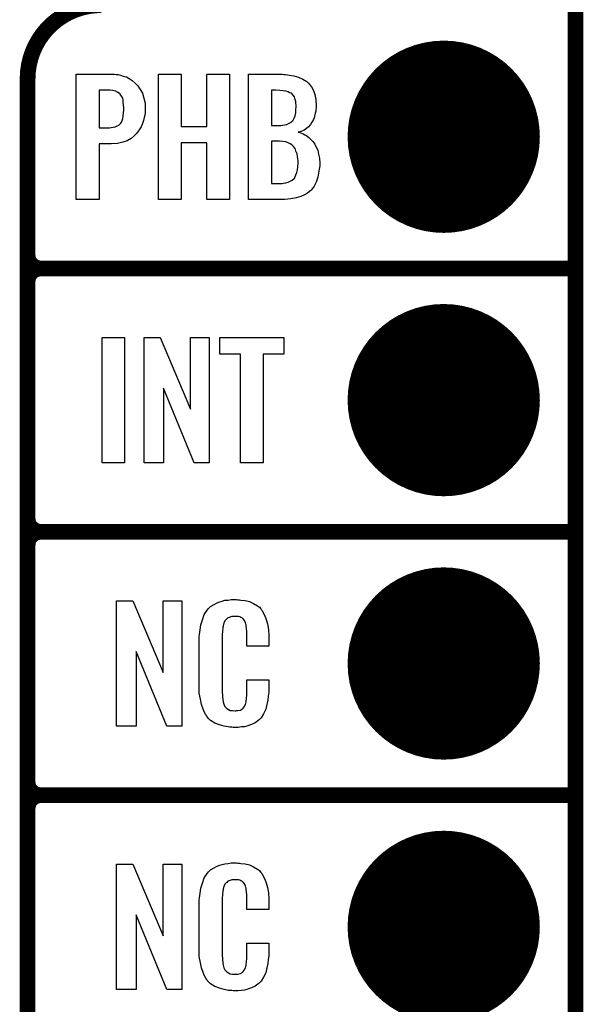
# Model space of a CAD drawing. Extents: x -0.07 to 0.95, y -0.15 to 2.1.
# Tile 11 of 22: x 0.74 to 0.95, y 0.37 to 0.74. Entities that reach past the tile are written whole.
import ezdxf

# ---------------------------------------------------------------- set-up
doc = ezdxf.new("R2010")
doc.units = 0
doc.layers.get('0').update_dxf_attribs({"linetype": 'CONTINUOUS'})
for name, color, linetype in [('gko', 6, 'CONTINUOUS'), ('gto', 2, 'CONTINUOUS'), ('gts', 1, 'CONTINUOUS')]:
    doc.layers.add(name, color=color, linetype=linetype)

# ---------------------------------------------------------------- blocks, each defined once
blk = doc.blocks.new('D58')
at = {"const_width": 0.003}
blk.add_lwpolyline([(-0.0015, 0, 1), (0.0015, 0, 1)], format="xyb", close=True, dxfattribs=at)
blk = doc.blocks.new('D69')
at = {"const_width": 0.0365}
blk.add_lwpolyline([(-0.01825, 0, 1), (0.01825, 0, 1)], format="xyb", close=True, dxfattribs=at)

msp = doc.modelspace()

# ---------------------------------------------------------------- linework, layer by layer
at = {"layer": 'gko', "color": 6, "const_width": 0.006}
msp.add_lwpolyline([(0.95, -0.05), (0.95, 2.01)], dxfattribs=at)
at = {"layer": 'gto', "color": 2, "const_width": 0.006}
for points in [[(0.77, 0.75, 0.414214), (0.742, 0.722)], [(0.742, 0.655, 0.414214), (0.747, 0.65)], [(0.747, 0.65, 0.414214), (0.742, 0.645)], [(0.747, 0.65, 0.414214), (0.742, 0.645)], [(0.742, 0.555, 0.414214), (0.747, 0.55)], [(0.747, 0.55, 0.414214), (0.742, 0.545)], [(0.747, 0.55, 0.414214), (0.742, 0.545)], [(0.742, 0.455, 0.414214), (0.747, 0.45)], [(0.747, 0.45, 0.414214), (0.742, 0.445)], [(0.747, 0.45, 0.414214), (0.742, 0.445)]]:
    msp.add_lwpolyline(points, format="xyb", dxfattribs=at)
for points in [[(0.742, -0.022), (0.742, 0.722)], [(0.742, 0.655), (0.742, 0.655)], [(0.742, 0.655), (0.742, 0.655)], [(0.747, 0.65), (0.747, 0.65)], [(0.747, 0.65), (0.747, 0.65)], [(0.747, 0.65), (0.747, 0.65)], [(0.747, 0.65), (0.747, 0.65)], [(0.747, 0.65), (0.95, 0.65)], [(0.747, 0.65), (0.95, 0.65)], [(0.742, 0.555), (0.742, 0.645)], [(0.742, 0.555), (0.742, 0.555)], [(0.742, 0.555), (0.742, 0.555)], [(0.747, 0.55), (0.747, 0.55)], [(0.747, 0.55), (0.747, 0.55)], [(0.747, 0.55), (0.747, 0.55)], [(0.747, 0.55), (0.747, 0.55)], [(0.747, 0.55), (0.95, 0.55)], [(0.747, 0.55), (0.95, 0.55)], [(0.742, 0.455), (0.742, 0.545)], [(0.742, 0.455), (0.742, 0.455)], [(0.742, 0.455), (0.742, 0.455)], [(0.747, 0.45), (0.747, 0.45)], [(0.747, 0.45), (0.747, 0.45)], [(0.747, 0.45), (0.747, 0.45)], [(0.747, 0.45), (0.747, 0.45)], [(0.747, 0.45), (0.95, 0.45)], [(0.747, 0.45), (0.95, 0.45)], [(0.742, 0.355), (0.742, 0.445)]]:
    msp.add_lwpolyline(points, dxfattribs=at)
at = {"layer": 'gto', "color": 2}
for points in [[(0.7756, 0.7237), (0.7764, 0.7236), (0.7773, 0.7234), (0.7783, 0.723), (0.7795, 0.7227), (0.7806, 0.7221), (0.7817, 0.7214), (0.7828, 0.7204), (0.7838, 0.7194), (0.7847, 0.718), (0.7856, 0.7166), (0.7861, 0.7147), (0.7866, 0.7127), (0.7867, 0.7103), (0.7867, 0.7101), (0.7867, 0.7097), (0.7866, 0.7091), (0.7865, 0.7082), (0.7863, 0.7073), (0.786, 0.7062), (0.7856, 0.705), (0.7851, 0.7038), (0.7844, 0.7026), (0.7835, 0.7014), (0.7825, 0.7004), (0.7813, 0.6994), (0.7798, 0.6985), (0.7782, 0.6979), (0.7761, 0.6975), (0.7739, 0.6973), (0.7692, 0.6973), (0.7692, 0.6762), (0.7605, 0.6762), (0.7605, 0.7238), (0.775, 0.7238), (0.7756, 0.7237)], [(0.8187, 0.6762), (0.81, 0.6762), (0.81, 0.6977), (0.8003, 0.6977), (0.8003, 0.6762), (0.7917, 0.6762), (0.7917, 0.7238), (0.8003, 0.7238), (0.8003, 0.7039), (0.81, 0.7039), (0.81, 0.7238), (0.8187, 0.7238), (0.8187, 0.6762)], [(0.8393, 0.7237), (0.8399, 0.7236), (0.8414, 0.7234), (0.8431, 0.7231), (0.8449, 0.7226), (0.8465, 0.7219), (0.848, 0.721), (0.8482, 0.7209), (0.8486, 0.7204), (0.8491, 0.7198), (0.8498, 0.7189), (0.8505, 0.7176), (0.851, 0.716), (0.8514, 0.7141), (0.8516, 0.7118), (0.8516, 0.7117), (0.8516, 0.7115), (0.8516, 0.711), (0.8515, 0.7105), (0.8514, 0.7097), (0.8512, 0.709), (0.8508, 0.7072), (0.8504, 0.7063), (0.8499, 0.7055), (0.8494, 0.7046), (0.8486, 0.7038), (0.8479, 0.7031), (0.847, 0.7025), (0.8459, 0.702), (0.8447, 0.7018), (0.8448, 0.7018), (0.845, 0.7017), (0.8454, 0.7016), (0.846, 0.7014), (0.8466, 0.7011), (0.8473, 0.7007), (0.848, 0.7003), (0.8488, 0.6997), (0.8496, 0.699), (0.8503, 0.6982), (0.851, 0.6972), (0.8516, 0.6961), (0.8522, 0.6949), (0.8525, 0.6934), (0.8528, 0.6919), (0.8529, 0.69), (0.8529, 0.6899), (0.8529, 0.6897), (0.8529, 0.6894), (0.8529, 0.6889), (0.8528, 0.6883), (0.8527, 0.6877), (0.8525, 0.6862), (0.8522, 0.6846), (0.8516, 0.6828), (0.8508, 0.6812), (0.8497, 0.6797), (0.8495, 0.6796), (0.849, 0.6792), (0.8483, 0.6786), (0.8472, 0.678), (0.8458, 0.6773), (0.844, 0.6768), (0.842, 0.6764), (0.8397, 0.6762), (0.8259, 0.6762), (0.8259, 0.7238), (0.8387, 0.7238), (0.8393, 0.7237)], [(0.7734, 0.7177), (0.7692, 0.7177), (0.7692, 0.7034), (0.7731, 0.7034), (0.7737, 0.7035), (0.7745, 0.7036), (0.7752, 0.7038), (0.776, 0.7041), (0.7767, 0.7044), (0.7772, 0.7049), (0.7773, 0.705), (0.7774, 0.7052), (0.7776, 0.7056), (0.7779, 0.7062), (0.7782, 0.7069), (0.7783, 0.7079), (0.7784, 0.709), (0.7785, 0.7103), (0.7785, 0.7104), (0.7785, 0.7107), (0.7785, 0.7113), (0.7784, 0.7119), (0.7783, 0.7133), (0.7783, 0.714), (0.7781, 0.7146), (0.7781, 0.7147), (0.778, 0.7149), (0.7777, 0.7154), (0.7772, 0.7162), (0.7764, 0.7168), (0.7763, 0.7168), (0.7761, 0.7169), (0.7758, 0.7171), (0.7755, 0.7173), (0.7749, 0.7174), (0.7742, 0.7176), (0.7734, 0.7177)], [(0.8363, 0.7177), (0.8346, 0.7177), (0.8346, 0.7043), (0.8382, 0.7043), (0.8388, 0.7044), (0.8396, 0.7045), (0.8404, 0.7047), (0.8413, 0.7051), (0.8421, 0.7055), (0.8426, 0.706), (0.8427, 0.7061), (0.8428, 0.7063), (0.8431, 0.7068), (0.8434, 0.7073), (0.8436, 0.708), (0.8438, 0.7091), (0.8439, 0.7102), (0.844, 0.7115), (0.844, 0.7117), (0.844, 0.712), (0.8439, 0.7127), (0.8438, 0.7134), (0.8436, 0.7142), (0.8433, 0.7151), (0.8428, 0.7158), (0.8423, 0.7164), (0.8422, 0.7165), (0.8419, 0.7166), (0.8415, 0.7167), (0.8409, 0.717), (0.84, 0.7173), (0.839, 0.7175), (0.8378, 0.7176), (0.8363, 0.7177)], [(0.8376, 0.6983), (0.8346, 0.6983), (0.8346, 0.6823), (0.8386, 0.6823), (0.8392, 0.6824), (0.84, 0.6825), (0.8409, 0.6828), (0.8417, 0.6831), (0.8425, 0.6835), (0.8432, 0.6841), (0.8433, 0.6842), (0.8435, 0.6845), (0.8436, 0.6849), (0.8439, 0.6856), (0.8442, 0.6864), (0.8445, 0.6874), (0.8446, 0.6886), (0.8447, 0.6901), (0.8447, 0.6902), (0.8447, 0.6903), (0.8447, 0.6908), (0.8446, 0.6916), (0.8445, 0.6925), (0.8443, 0.6935), (0.8439, 0.6945), (0.8436, 0.6955), (0.843, 0.6963), (0.8429, 0.6964), (0.8427, 0.6966), (0.8423, 0.6969), (0.8417, 0.6973), (0.841, 0.6977), (0.84, 0.6981), (0.8389, 0.6982), (0.8376, 0.6983)], [(0.7788, 0.5762), (0.7703, 0.5762), (0.7703, 0.6238), (0.7788, 0.6238), (0.7788, 0.5762)], [(0.811, 0.5762), (0.8052, 0.5762), (0.7936, 0.6046), (0.7936, 0.5762), (0.7862, 0.5762), (0.7862, 0.6238), (0.7923, 0.6238), (0.8039, 0.5966), (0.8039, 0.6238), (0.811, 0.6238), (0.811, 0.5762)], [(0.8393, 0.6174), (0.8315, 0.6174), (0.8315, 0.5762), (0.8228, 0.5762), (0.8228, 0.6174), (0.815, 0.6174), (0.815, 0.6238), (0.8393, 0.6238), (0.8393, 0.6174)], [(0.8006, 0.4762), (0.7949, 0.4762), (0.7832, 0.5046), (0.7832, 0.4762), (0.7758, 0.4762), (0.7758, 0.5238), (0.7819, 0.5238), (0.7935, 0.4966), (0.7935, 0.5238), (0.8006, 0.5238), (0.8006, 0.4762)], [(0.8218, 0.5242), (0.8224, 0.5242), (0.823, 0.5241), (0.8246, 0.5239), (0.8262, 0.5235), (0.8278, 0.5228), (0.8293, 0.5219), (0.83, 0.5214), (0.8306, 0.5207), (0.8307, 0.5205), (0.8311, 0.5201), (0.8315, 0.5192), (0.8321, 0.5181), (0.8326, 0.5167), (0.8331, 0.515), (0.8335, 0.5129), (0.8336, 0.5106), (0.8336, 0.5066), (0.8252, 0.5066), (0.8252, 0.5107), (0.8252, 0.5108), (0.8252, 0.5111), (0.8252, 0.5116), (0.8252, 0.5121), (0.8251, 0.5134), (0.825, 0.5141), (0.825, 0.5146), (0.825, 0.5147), (0.8249, 0.5149), (0.8247, 0.5154), (0.8243, 0.5163), (0.8238, 0.517), (0.8236, 0.5172), (0.8234, 0.5173), (0.823, 0.5175), (0.8226, 0.5177), (0.8221, 0.5178), (0.8214, 0.5179), (0.8203, 0.5179), (0.82, 0.5179), (0.8195, 0.5179), (0.8185, 0.5175), (0.818, 0.5173), (0.8176, 0.5169), (0.8174, 0.5167), (0.817, 0.5163), (0.8165, 0.5154), (0.8162, 0.5143), (0.8162, 0.5142), (0.8162, 0.5141), (0.8161, 0.5137), (0.8161, 0.5132), (0.816, 0.5127), (0.816, 0.5119), (0.8159, 0.5111), (0.8159, 0.5102), (0.8159, 0.4895), (0.8159, 0.4894), (0.8159, 0.4889), (0.816, 0.4882), (0.816, 0.4873), (0.8163, 0.4854), (0.8165, 0.4845), (0.8169, 0.4837), (0.817, 0.4836), (0.8171, 0.4834), (0.8174, 0.4832), (0.8177, 0.4829), (0.8183, 0.4825), (0.8189, 0.4822), (0.8198, 0.4821), (0.8207, 0.482), (0.8211, 0.482), (0.8214, 0.4821), (0.8218, 0.4821), (0.8228, 0.4823), (0.8233, 0.4826), (0.8237, 0.4829), (0.8238, 0.4829), (0.8238, 0.4831), (0.8242, 0.4835), (0.8247, 0.4844), (0.825, 0.4854), (0.825, 0.4855), (0.825, 0.4857), (0.825, 0.486), (0.8251, 0.4865), (0.8251, 0.487), (0.8252, 0.4878), (0.8252, 0.4886), (0.8252, 0.4895), (0.8252, 0.4938), (0.8336, 0.4938), (0.8336, 0.49), (0.8336, 0.4899), (0.8336, 0.4897), (0.8336, 0.4894), (0.8336, 0.4889), (0.8335, 0.4883), (0.8334, 0.4876), (0.8332, 0.4861), (0.8328, 0.4844), (0.8324, 0.4826), (0.8316, 0.4809), (0.8307, 0.4794), (0.8306, 0.4792), (0.8301, 0.4788), (0.8294, 0.4782), (0.8284, 0.4775), (0.827, 0.4769), (0.8252, 0.4762), (0.8243, 0.476), (0.8232, 0.4759), (0.822, 0.4757), (0.82, 0.4757), (0.8195, 0.4758), (0.8188, 0.4758), (0.8182, 0.4759), (0.8166, 0.4762), (0.8149, 0.4767), (0.8131, 0.4774), (0.8115, 0.4784), (0.8108, 0.479), (0.8102, 0.4797), (0.8102, 0.4798), (0.8101, 0.4799), (0.8099, 0.4802), (0.8097, 0.4805), (0.8092, 0.4814), (0.8087, 0.4827), (0.808, 0.4844), (0.8076, 0.4864), (0.8072, 0.4887), (0.8071, 0.4914), (0.8071, 0.5083), (0.8071, 0.5084), (0.8071, 0.5087), (0.8071, 0.5091), (0.8072, 0.5096), (0.8072, 0.5103), (0.8073, 0.511), (0.8075, 0.5128), (0.8078, 0.5147), (0.8084, 0.5166), (0.8091, 0.5186), (0.8102, 0.5203), (0.8102, 0.5203), (0.8103, 0.5204), (0.8107, 0.5209), (0.8115, 0.5216), (0.8126, 0.5223), (0.814, 0.523), (0.815, 0.5234), (0.8159, 0.5237), (0.8169, 0.524), (0.8181, 0.5241), (0.8193, 0.5243), (0.8213, 0.5243), (0.8218, 0.5242)], [(0.8006, 0.3762), (0.7949, 0.3762), (0.7832, 0.4046), (0.7832, 0.3762), (0.7758, 0.3762), (0.7758, 0.4238), (0.7819, 0.4238), (0.7935, 0.3966), (0.7935, 0.4238), (0.8006, 0.4238), (0.8006, 0.3762)], [(0.8218, 0.4242), (0.8224, 0.4242), (0.823, 0.4241), (0.8246, 0.4239), (0.8262, 0.4235), (0.8278, 0.4228), (0.8293, 0.4219), (0.83, 0.4214), (0.8306, 0.4207), (0.8307, 0.4205), (0.8311, 0.4201), (0.8315, 0.4192), (0.8321, 0.4181), (0.8326, 0.4167), (0.8331, 0.415), (0.8335, 0.4129), (0.8336, 0.4106), (0.8336, 0.4066), (0.8252, 0.4066), (0.8252, 0.4107), (0.8252, 0.4108), (0.8252, 0.4111), (0.8252, 0.4116), (0.8252, 0.4121), (0.8251, 0.4134), (0.825, 0.4141), (0.825, 0.4146), (0.825, 0.4147), (0.8249, 0.4149), (0.8247, 0.4154), (0.8243, 0.4163), (0.8238, 0.417), (0.8236, 0.4172), (0.8234, 0.4173), (0.823, 0.4175), (0.8226, 0.4177), (0.8221, 0.4178), (0.8214, 0.4179), (0.8203, 0.4179), (0.82, 0.4179), (0.8195, 0.4179), (0.8185, 0.4175), (0.818, 0.4173), (0.8176, 0.4169), (0.8174, 0.4167), (0.817, 0.4163), (0.8165, 0.4154), (0.8162, 0.4143), (0.8162, 0.4142), (0.8162, 0.4141), (0.8161, 0.4137), (0.8161, 0.4132), (0.816, 0.4127), (0.816, 0.4119), (0.8159, 0.4111), (0.8159, 0.4102), (0.8159, 0.3895), (0.8159, 0.3894), (0.8159, 0.3889), (0.816, 0.3882), (0.816, 0.3873), (0.8163, 0.3854), (0.8165, 0.3845), (0.8169, 0.3837), (0.817, 0.3836), (0.8171, 0.3834), (0.8174, 0.3832), (0.8177, 0.3829), (0.8183, 0.3825), (0.8189, 0.3822), (0.8198, 0.3821), (0.8207, 0.382), (0.8211, 0.382), (0.8214, 0.3821), (0.8218, 0.3821), (0.8228, 0.3823), (0.8233, 0.3826), (0.8237, 0.3829), (0.8238, 0.3829), (0.8238, 0.3831), (0.8242, 0.3835), (0.8247, 0.3844), (0.825, 0.3854), (0.825, 0.3855), (0.825, 0.3857), (0.825, 0.386), (0.8251, 0.3865), (0.8251, 0.387), (0.8252, 0.3878), (0.8252, 0.3886), (0.8252, 0.3895), (0.8252, 0.3938), (0.8336, 0.3938), (0.8336, 0.39), (0.8336, 0.3899), (0.8336, 0.3897), (0.8336, 0.3894), (0.8336, 0.3889), (0.8335, 0.3883), (0.8334, 0.3876), (0.8332, 0.3861), (0.8328, 0.3844), (0.8324, 0.3826), (0.8316, 0.3809), (0.8307, 0.3794), (0.8306, 0.3792), (0.8301, 0.3788), (0.8294, 0.3782), (0.8284, 0.3775), (0.827, 0.3769), (0.8252, 0.3762), (0.8243, 0.376), (0.8232, 0.3759), (0.822, 0.3757), (0.82, 0.3757), (0.8195, 0.3758), (0.8188, 0.3758), (0.8182, 0.3759), (0.8166, 0.3762), (0.8149, 0.3767), (0.8131, 0.3774), (0.8115, 0.3784), (0.8108, 0.379), (0.8102, 0.3797), (0.8102, 0.3798), (0.8101, 0.3799), (0.8099, 0.3802), (0.8097, 0.3805), (0.8092, 0.3814), (0.8087, 0.3827), (0.808, 0.3844), (0.8076, 0.3864), (0.8072, 0.3887), (0.8071, 0.3914), (0.8071, 0.4083), (0.8071, 0.4084), (0.8071, 0.4087), (0.8071, 0.4091), (0.8072, 0.4096), (0.8072, 0.4103), (0.8073, 0.411), (0.8075, 0.4128), (0.8078, 0.4147), (0.8084, 0.4166), (0.8091, 0.4186), (0.8102, 0.4203), (0.8102, 0.4203), (0.8103, 0.4204), (0.8107, 0.4209), (0.8115, 0.4216), (0.8126, 0.4223), (0.814, 0.423), (0.815, 0.4234), (0.8159, 0.4237), (0.8169, 0.424), (0.8181, 0.4241), (0.8193, 0.4243), (0.8213, 0.4243), (0.8218, 0.4242)]]:
    msp.add_lwpolyline(points, dxfattribs=at)

# ---------------------------------------------------------------- block references
at = {"layer": 'gto'}
for p in [(0.742, 0.722), (0.742, 0.722), (0.742, 0.655), (0.742, 0.655), (0.742, 0.655), (0.747, 0.65), (0.747, 0.65), (0.747, 0.65), (0.747, 0.65), (0.747, 0.65), (0.747, 0.65), (0.747, 0.65), (0.747, 0.65), (0.747, 0.65), (0.95, 0.65), (0.95, 0.65), (0.742, 0.645), (0.742, 0.645), (0.742, 0.645), (0.742, 0.555), (0.742, 0.555), (0.742, 0.555), (0.742, 0.555), (0.747, 0.55), (0.747, 0.55), (0.747, 0.55), (0.747, 0.55), (0.747, 0.55), (0.747, 0.55), (0.747, 0.55), (0.747, 0.55), (0.747, 0.55), (0.95, 0.55), (0.95, 0.55), (0.742, 0.545), (0.742, 0.545), (0.742, 0.545), (0.742, 0.455), (0.742, 0.455), (0.742, 0.455), (0.742, 0.455), (0.747, 0.45), (0.747, 0.45), (0.747, 0.45), (0.747, 0.45), (0.747, 0.45), (0.747, 0.45), (0.747, 0.45), (0.747, 0.45), (0.747, 0.45), (0.95, 0.45), (0.95, 0.45), (0.742, 0.445), (0.742, 0.445), (0.742, 0.445)]:
    msp.add_blockref('D58', p, dxfattribs=at)
at = {"layer": 'gts'}
for p in [(0.9, 0.7), (0.9, 0.6), (0.9, 0.5), (0.9, 0.4)]:
    msp.add_blockref('D69', p, dxfattribs=at)

doc.saveas('drawing.dxf')
